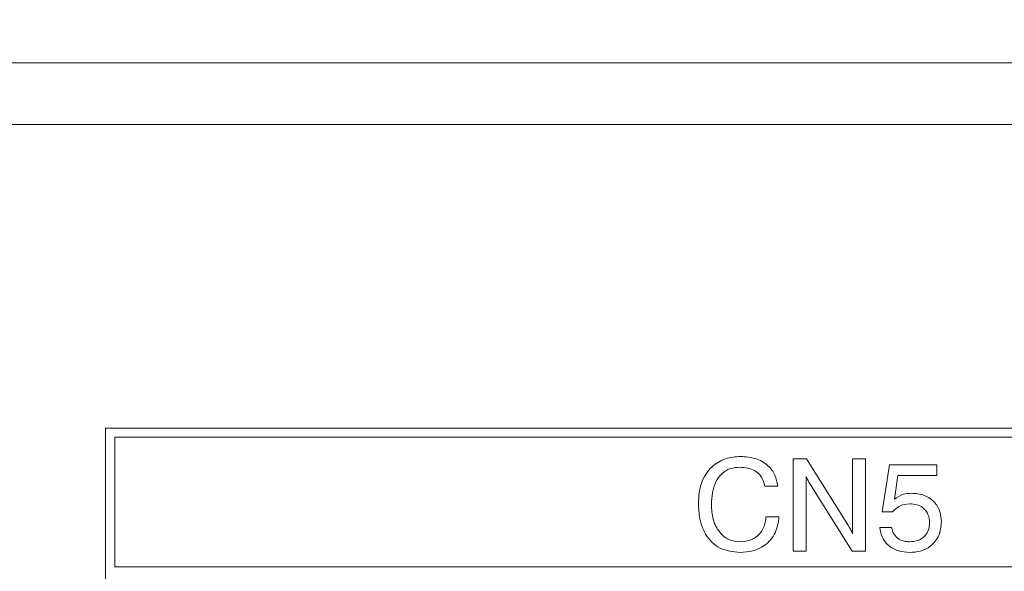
# Model space of a CAD drawing. Header units: millimetres. Extents: x 22 to 278, y 61 to 167.
# Tile 33 of 148: x 94 to 109, y 130 to 139. Entities that reach past the tile are written whole.
import ezdxf

# ---------------------------------------------------------------- set-up
doc = ezdxf.new("R2010")
doc.units = ezdxf.units.MM
doc.header["$PDSIZE"] = -1
doc.layers.get('0').update_dxf_attribs({"lineweight": 15})
doc.layers.add('標註文字', color=4, linetype='Continuous', lineweight=9)
doc.styles.add('SLDTEXTSTYLE0', font='kaiu.ttf')
doc.dimstyles.new('SLDDIMSTYLE0', dxfattribs={"dimtxt": 2.5, "dimasz": 2.5, "dimexe": 0, "dimexo": 0.0625, "dimtad": 1, "dimlfac": 2, "dimrnd": 1e-09, "dimzin": 12, "dimdsep": 46, "dimtxsty": 'SLDTEXTSTYLE0', "dimsah": 1, "dimcen": 0.09, "dimadec": 0, "dimazin": 3, "dimtfac": 1, "dimtofl": 0, "dimtmove": 0, "dimatfit": 3, "dimfxl": 0, "dimfrac": 2, "dimtolj": 1, "dimtzin": 12, "dimarcsym": 0})

# ---------------------------------------------------------------- blocks, each defined once
blk = doc.blocks.new('_D')
at = {"layer": 'Defpoints', "color": 0, "transparency": 16777216}
for p in [(128.981, 145.986), (54.481, 137.986), (128.981, 137.986)]:
    blk.add_point(p, dxfattribs=at)
at = {"layer": '標註文字', "color": 0, "lineweight": -2, "transparency": 16777216}
for p, q in [((54.481, 138.049), (54.481, 145.986)), ((56.981, 145.986), (126.481, 145.986)), ((128.981, 138.049), (128.981, 145.986))]:
    blk.add_line(p, q, dxfattribs=at)
at = {"layer": '標註文字', "color": 0, "transparency": 16777216}
for points in [[(56.981, 146.403), (56.981, 145.569), (54.481, 145.986)], [(126.481, 146.403), (126.481, 145.569), (128.981, 145.986)]]:
    blk.add_solid(points, dxfattribs=at)
at = {"layer": '標註文字', "color": 0, "transparency": 16777216, "insert": (91.731, 149.277), "char_height": 2.5, "attachment_point": 2, "style": 'SLDTEXTSTYLE0'}
blk.add_mtext('\\A1;149', dxfattribs=at)

msp = doc.modelspace()

# ---------------------------------------------------------------- linework, layer by layer
for p, q in [((55.4814, 137.9861), (127.9814, 137.9861)), ((55.4814, 136.9861), (127.9814, 136.9861)), ((122.9814, 136.9861), (60.4814, 136.9861)), ((118.0564, 132.0611), (94.9064, 132.0611)), ((94.9064, 132.0611), (94.9064, 98.1611)), ((117.9064, 131.9111), (95.0564, 131.9111)), ((95.0564, 131.9111), (95.0564, 129.8111)), ((106.0583, 130.0611), (106.0583, 131.5611)), ((106.0583, 131.5611), (106.2749, 131.5611)), ((106.2749, 131.5611), (106.9558, 130.4715)), ((107.0198, 131.5611), (107.2314, 131.5611)), ((107.0198, 130.3453), (107.0198, 131.5611)), ((107.2314, 131.5611), (107.2314, 130.0611)), ((107.5006, 130.7029), (107.6181, 131.4649)), ((107.6181, 131.4649), (108.3873, 131.4649)), ((108.3873, 131.4649), (108.3873, 131.2918)), ((106.2698, 131.2768), (106.2698, 130.0611)), ((107.7566, 131.2918), (107.6983, 130.9063)), ((108.3873, 131.2918), (107.7566, 131.2918)), ((105.8083, 131.1188), (105.5967, 131.1188)), ((107.0168, 130.0611), (106.3224, 131.1659)), ((105.616, 130.6188), (105.8275, 130.6188)), ((107.6707, 130.7029), (107.5006, 130.7029)), ((107.4621, 130.4445), (107.6544, 130.4445)), ((106.2698, 130.0611), (106.0583, 130.0611)), ((107.2314, 130.0611), (107.0168, 130.0611)), ((95.0564, 129.8111), (117.9064, 129.8111))]:
    msp.add_line(p, q)
for points, knots in [([(104.5198, 130.8438), (104.5273, 130.9522), (104.5422, 131.1684), (104.7101, 131.4326), (104.9541, 131.5809), (105.1243, 131.5933), (105.2094, 131.5995)], [0, 0, 0, 0, 0.2805476, 0.5596555, 0.7795242, 1, 1, 1, 1]), ([(105.2094, 131.5995), (105.289, 131.5942), (105.448, 131.5834), (105.6459, 131.4701), (105.7726, 131.3036), (105.7964, 131.1804), (105.8083, 131.1188)], [0, 0, 0, 0, 0.2804356, 0.5598523, 0.7797494, 1, 1, 1, 1]), ([(105.1962, 131.4265), (105.142, 131.4225), (105.0338, 131.4146), (104.8919, 131.3265), (104.7529, 131.1319), (104.7403, 130.9477), (104.7314, 130.8186)], [0, 0, 0, 0, 0.1871558, 0.373835, 0.5608419, 1, 1, 1, 1]), ([(105.5967, 131.1188), (105.5828, 131.169), (105.5549, 131.2693), (105.4136, 131.4042), (105.2786, 131.418), (105.1962, 131.4265)], [0, 0, 0, 0, 0.2809634, 0.5610773, 1, 1, 1, 1]), ([(106.3224, 131.1659), (106.3112, 131.186), (106.2912, 131.2218), (106.2764, 131.26), (106.2698, 131.2768)], [0, 0, 0, 0, 0.5599377, 1, 1, 1, 1]), ([(107.6983, 130.9063), (107.7453, 130.9382), (107.8293, 130.9954), (107.9302, 131.0009), (107.9747, 131.0034)], [0, 0, 0, 0, 0.55876753, 1, 1, 1, 1]), ([(107.9747, 131.0034), (108.0461, 130.9978), (108.1885, 130.9866), (108.3567, 130.8675), (108.4501, 130.7057), (108.4581, 130.5939), (108.4621, 130.5379)], [0, 0, 0, 0, 0.2803281, 0.559443, 0.7794421, 1, 1, 1, 1]), ([(105.1941, 130.0418), (105.0822, 130.0537), (104.8586, 130.0775), (104.6293, 130.3129), (104.5322, 130.5826), (104.5239, 130.7567), (104.5198, 130.8438)], [0, 0, 0, 0, 0.2794224, 0.5580188, 0.7787433, 1, 1, 1, 1]), ([(104.7314, 130.8186), (104.7358, 130.7384), (104.7448, 130.5783), (104.8451, 130.3737), (105.0081, 130.2348), (105.1347, 130.2216), (105.198, 130.2149)], [0, 0, 0, 0, 0.28095609, 0.56070172, 0.78027637, 1, 1, 1, 1]), ([(107.9468, 130.8303), (107.8869, 130.8236), (107.7798, 130.8115), (107.7041, 130.7361), (107.6707, 130.7029)], [0, 0, 0, 0, 0.5591829, 1, 1, 1, 1]), ([(108.2698, 130.522), (108.2657, 130.5695), (108.2575, 130.6644), (108.1701, 130.7719), (108.0581, 130.8238), (107.9839, 130.8281), (107.9468, 130.8303)], [0, 0, 0, 0, 0.2800468, 0.5588924, 0.7791575, 1, 1, 1, 1]), ([(105.8275, 130.6188), (105.8146, 130.5293), (105.7889, 130.3506), (105.6157, 130.1559), (105.4053, 130.0549), (105.2646, 130.0462), (105.1941, 130.0418)], [0, 0, 0, 0, 0.27983154, 0.55892532, 0.77922949, 1, 1, 1, 1]), ([(105.198, 130.2149), (105.259, 130.2204), (105.3809, 130.2314), (105.5207, 130.3387), (105.6001, 130.476), (105.6107, 130.5712), (105.616, 130.6188)], [0, 0, 0, 0, 0.2799768, 0.559263, 0.779384, 1, 1, 1, 1]), ([(106.9558, 130.4715), (106.9695, 130.4489), (106.994, 130.4084), (107.0119, 130.3646), (107.0198, 130.3453)], [0, 0, 0, 0, 0.56012629, 1, 1, 1, 1]), ([(107.9447, 130.2149), (107.992, 130.2186), (108.0864, 130.2259), (108.198, 130.3044), (108.2616, 130.4107), (108.2671, 130.4849), (108.2698, 130.522)], [0, 0, 0, 0, 0.2802804, 0.5595279, 0.7794727, 1, 1, 1, 1]), ([(108.4621, 130.5379), (108.4549, 130.4625), (108.4406, 130.3117), (108.3014, 130.1426), (108.1267, 130.0534), (108.0086, 130.0457), (107.9495, 130.0418)], [0, 0, 0, 0, 0.2798531, 0.5589856, 0.7792398, 1, 1, 1, 1]), ([(107.9495, 130.0418), (107.8839, 130.0466), (107.7528, 130.0561), (107.5923, 130.1538), (107.4889, 130.2916), (107.4711, 130.3935), (107.4621, 130.4445)], [0, 0, 0, 0, 0.2803378, 0.559784, 0.7797246, 1, 1, 1, 1]), ([(107.6544, 130.4445), (107.6641, 130.4074), (107.6834, 130.3332), (107.7636, 130.2572), (107.8551, 130.2202), (107.9148, 130.2167), (107.9447, 130.2149)], [0, 0, 0, 0, 0.2796828, 0.5589423, 0.7792775, 1, 1, 1, 1])]:
    msp.add_open_spline(points, degree=3, knots=knots)

# ---------------------------------------------------------------- dimensions: what is measured, and where the dimension line sits
at = {"layer": '標註文字'}
dim = msp.add_linear_dim(base=(128.9814, 145.9861), p1=(54.4814, 137.9861), p2=(128.9814, 137.9861), dimstyle='SLDDIMSTYLE0', dxfattribs=at)
dim.commit()
dim.dimension.update_dxf_attribs({"geometry": '_D', "text_midpoint": (91.7314, 145.9861), "dimtype": 160})

doc.saveas('drawing.dxf')
